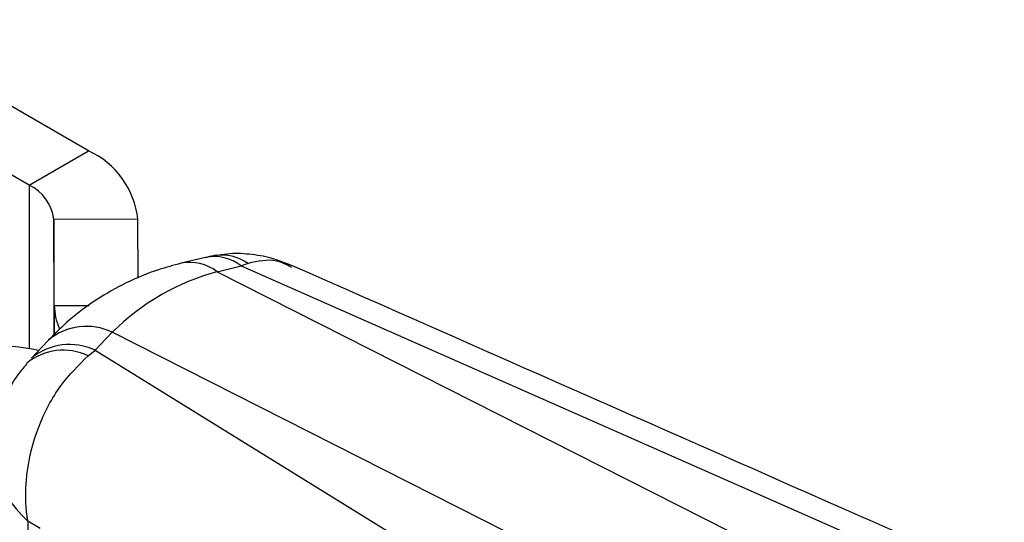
# Model space of a CAD drawing. Extents: x 28 to 416, y 116 to 277.
# Tile 20 of 20: x 356 to 400, y 178 to 200. Entities that reach past the tile are written whole.
import ezdxf

# ---------------------------------------------------------------- set-up
doc = ezdxf.new("R2010")
doc.units = 0
doc.layers.get('0').update_dxf_attribs({"linetype": 'CONTINUOUS'})

msp = doc.modelspace()

# ---------------------------------------------------------------- linework, layer by layer
at = {"color": 7, "linetype": 'CONTINUOUS'}
for p, q in [((359.1415, 194.3071), (349.0097, 200.156)), ((356.4898, 192.7763), (349.7107, 196.6899)), ((356.4898, 192.7763), (359.1415, 194.3071)), ((361.3381, 191.2625), (357.5882, 191.254)), ((357.6142, 187.4235), (357.5882, 191.254)), ((361.3559, 188.6431), (361.3381, 191.2625)), ((364.352, 189.5624), (363.2726, 189.3015)), ((366.2518, 189.2928), (365.9494, 189.1875)), ((394.8447, 173.7518), (364.8675, 188.926)), ((364.87, 188.9266), (365.9494, 189.1875)), ((365.9494, 189.1875), (397.9251, 175.0908)), ((360.1979, 186.2295), (359.4422, 185.431)), ((390.1769, 171.0571), (360.1997, 186.2314)), ((357.3516, 185.8785), (356.5958, 185.08)), ((359.1277, 185.1801), (359.4422, 185.431)), ((359.4422, 185.431), (386.6682, 168.5924)), ((356.9757, 177.4788), (356.436, 177.808))]:
    msp.add_line(p, q, dxfattribs=at)
at = {"color": 8, "linetype": 'CONTINUOUS'}
for p, q in [((356.4898, 192.7763), (356.4898, 185.4931)), ((357.5882, 191.254), (357.5882, 186.1037)), ((357.6142, 187.4235), (359.1662, 187.427)), ((357.6142, 187.4235), (357.6142, 186.1284))]:
    msp.add_line(p, q, dxfattribs=at)
at = {"color": 7, "linetype": 'CONTINUOUS'}
for centre, radius, start, end in [((357.5773, 190.8638), 3.7819, 6.05174, 65.56911), ((355.7077, 191.0547), 1.8909, 6.05179, 65.5691), ((360.2624, 187.4568), 2.6484, 180.72177, 203.25569), ((354.5304, 173.1224), 12.5246, 79.02175, 89.97026)]:
    msp.add_arc(centre, radius, start, end, dxfattribs=at)
at = {"color": 8, "linetype": 'CONTINUOUS'}
for centre, radius, start, end in [((363.6564, 187.3561), 1.9828, 52.35107, 101.23583), ((363.6592, 187.3579), 1.9817, 52.33687, 101.24807), ((364.7319, 187.5905), 2.0081, 52.67951, 100.90542), ((365.0605, 187.5921), 2.0765, 54.98871, 98.21415), ((359.049, 183.8301), 2.6603, 64.41351, 129.6469), ((359.0504, 183.8319), 2.6605, 64.40694, 129.5752), ((358.0195, 182.8418), 2.5876, 64.64201, 129.06732), ((358.3028, 182.9561), 2.7245, 65.27995, 128.83321)]:
    msp.add_arc(centre, radius, start, end, dxfattribs=at)
at = {"color": 7, "linetype": 'CONTINUOUS'}
for centre, major_axis, ratio, start_param, end_param in [((372.4698, 167.2158), (-8.9029, 21.2642), 0.6710634, 6.1943789, 6.5430065), ((372.875, 183.367), (13.9473, -1.1454), 0.4374874, 2.2175756, 2.2177948), ((371.6302, 182.6484), (13.8152, 3.1723), 0.6239226, 2.388207, 2.3884262)]:
    msp.add_ellipse(centre, major_axis=major_axis, ratio=ratio, start_param=start_param, end_param=end_param, dxfattribs=at)
for points, knots in [([(368.2303, 189.1931), (367.9204, 189.3148), (367.3, 189.5586), (366.3153, 189.7226), (365.4603, 189.7558), (364.9518, 189.661), (364.7673, 189.6266)], [0, 0, 0, 0, 0.2813608, 0.56328437, 0.84149103, 1, 1, 1, 1]), ([(363.2694, 189.3007), (362.9305, 189.2098), (362.092, 188.9847), (360.8149, 188.4577), (359.4812, 187.7018), (358.3191, 186.8399), (357.6573, 186.1824), (357.354, 185.8811)], [0, 0, 0, 0, 0.1516804, 0.3752394, 0.5959483, 0.8148602, 1, 1, 1, 1]), ([(364.7712, 189.6441), (364.7495, 189.642), (364.606, 189.6283), (364.4683, 189.5825), (364.3514, 189.5437)], [0, 0, 0, 0, 0.1509917, 1, 1, 1, 1]), ([(399.9767, 175.1985), (397.852, 176.1346), (387.2686, 180.7978), (376.691, 185.4632), (368.237, 189.1921)], [0, 0, 0, 0, 0.2007569, 1, 1, 1, 1]), ([(356.436, 177.808), (356.4351, 177.8135), (356.3474, 178.3507), (356.3171, 179.0509), (356.4442, 180.4591), (356.8272, 181.9975), (357.8004, 183.8734), (358.6994, 184.7585), (359.1277, 185.1801)], [0, 0, 0, 0, 0.0021892, 0.2132562, 0.2609679, 0.5212747, 0.7719781, 1, 1, 1, 1]), ([(356.4043, 184.8357), (356.2801, 184.6969), (355.9472, 184.3248), (355.544, 183.6075), (355.186, 182.7315), (354.987, 181.8034), (354.9048, 181.1583), (354.9264, 180.8269), (354.9274, 180.8125)], [0, 0, 0, 0, 0.1271738, 0.3408612, 0.5588997, 0.772726, 0.9900717, 1, 1, 1, 1]), ([(356.436, 177.808), (356.4224, 176.3465), (356.3953, 173.4366), (356.3624, 170.5267), (356.346, 169.0782)], [0, 0, 0, 0, 0.502233, 1, 1, 1, 1])]:
    msp.add_open_spline(points, degree=3, knots=knots, dxfattribs=at)
at = {"color": 8, "linetype": 'CONTINUOUS'}
for points, knots in [([(368.202, 189.1118), (367.9823, 189.2282), (367.3842, 189.5452), (366.6906, 189.3906), (366.2518, 189.2928)], [0, 0, 0, 0, 0.3673446, 1, 1, 1, 1]), ([(354.9473, 180.8142), (354.9397, 180.7809), (354.8213, 180.2632), (355.1186, 179.5997), (355.6578, 178.6301), (356.0523, 178.1609), (356.4321, 177.8116), (356.436, 177.808)], [0, 0, 0, 0, 0.0331974, 0.5159648, 0.6044764, 0.9959397, 1, 1, 1, 1])]:
    msp.add_open_spline(points, degree=3, knots=knots, dxfattribs=at)

doc.saveas('drawing.dxf')
